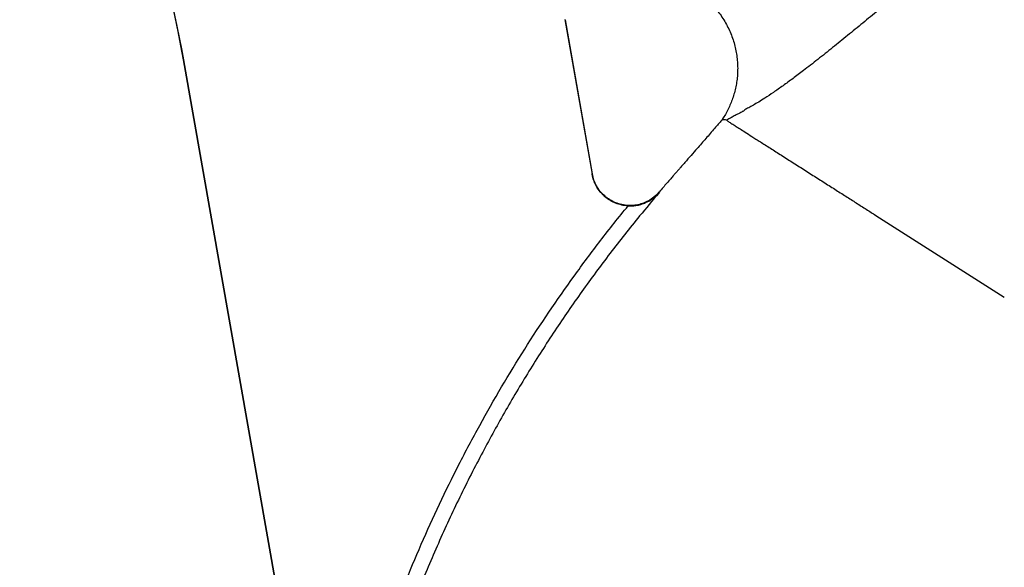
# Model space of a CAD drawing. Header units: millimetres. Extents: x 1284 to 2816, y 331 to 3596.
# Tile 10 of 18: x 1412 to 2055, y 1967 to 2324. Entities that reach past the tile are written whole.
import ezdxf

# ---------------------------------------------------------------- set-up
doc = ezdxf.new("R2010")
doc.units = ezdxf.units.MM

msp = doc.modelspace()

# ---------------------------------------------------------------- linework, layer by layer
at = {"color": 7, "linetype": 'Continuous', "lineweight": 25}
for p, q in [((1768.19, 2324.18), (1785.98, 2223.25)), ((1768.38, 2324.12), (1786.12, 2223.5)), ((1519.33, 2297.87), (1519.15, 2297.84)), ((1607.02, 1799.55), (1519.15, 2297.84)), ((1607.51, 1797.77), (1519.33, 2297.87)), ((1971.2, 2196.44), (2055.13, 2143.04))]:
    msp.add_line(p, q, dxfattribs=at)
for radius, end in [(800, 31.66328), (800.17, 27.05624)]:
    msp.add_arc((731.31, 2158.92), radius, 10, end, dxfattribs=at)
for points, knots in [([(2022.88, 2368.45), (2018.3, 2365.26), (2009.14, 2358.88), (1995.91, 2348.63), (1983.82, 2339.02), (1972.76, 2330.12), (1962.74, 2321.95), (1952.81, 2313.84), (1943, 2305.88), (1933.34, 2298.16), (1924.72, 2291.46), (1917.13, 2285.74), (1910.58, 2280.96), (1904.36, 2276.58), (1899.02, 2273), (1894.65, 2270.31), (1891.18, 2268.36), (1888.15, 2266.61), (1885.82, 2265.52), (1884.43, 2264.13), (1883.97, 2264.13), (1883.97, 2264.13)], [0, 0, 0, 0, 0.082829, 0.1657, 0.248559, 0.313509, 0.378634, 0.443755, 0.508753, 0.573593, 0.638353, 0.685494, 0.732804, 0.779985, 0.82695, 0.863158, 0.899542, 0.936039, 0.972402, 1, 1, 1, 1, 1]), ([(1821.86, 2352.3), (1822.67, 2352.29), (1824.78, 2352.26), (1828.2, 2351.94), (1832.1, 2351.35), (1836.01, 2350.48), (1839.88, 2349.34), (1843.68, 2347.94), (1847.39, 2346.28), (1851, 2344.36), (1854.47, 2342.2), (1857.8, 2339.8), (1860.96, 2337.18), (1863.94, 2334.34), (1866.81, 2331.19), (1869.53, 2327.75), (1872.05, 2324.01), (1874.25, 2320.15), (1876.15, 2316.17), (1877.73, 2312.12), (1879, 2308), (1879.96, 2303.85), (1880.63, 2299.68), (1880.99, 2295.52), (1881.07, 2291.38), (1880.86, 2287.3), (1880.39, 2283.28), (1879.65, 2279.35), (1878.67, 2275.52), (1877.46, 2271.81), (1876.02, 2268.24), (1874.39, 2264.82), (1872.62, 2261.61), (1871.31, 2259.61), (1870.67, 2258.64)], [0, 0, 0, 0, 0.018775, 0.048959, 0.079607, 0.110577, 0.141777, 0.173147, 0.204644, 0.236239, 0.26791, 0.299641, 0.331421, 0.363241, 0.395092, 0.430279, 0.465123, 0.499553, 0.533596, 0.567272, 0.600597, 0.633581, 0.66623, 0.698547, 0.730532, 0.762182, 0.793487, 0.824439, 0.855021, 0.885215, 0.914997, 0.944336, 0.973195, 1, 1, 1, 1]), ([(1883.97, 2264.13), (1883.97, 2264.13), (1883.94, 2264.13), (1882.87, 2263.21), (1880.8, 2262.51), (1878.09, 2260.85), (1875.66, 2259.58), (1874.34, 2258.86), (1873.67, 2258.5)], [0, 0, 0, 0, 0.000001, 0.005093, 0.253404, 0.501712, 0.750858, 1, 1, 1, 1]), ([(1870.69, 2258.64), (1869.12, 2256.84), (1865.64, 2252.8), (1860.24, 2246.59), (1855.13, 2240.71), (1850.56, 2235.48), (1847.56, 2232.04), (1845.5, 2229.68), (1844.44, 2228.47), (1843.32, 2227.19), (1842.11, 2225.81), (1840.75, 2224.26), (1839.13, 2222.41), (1836.29, 2219.17), (1833.09, 2215.52), (1830.6, 2212.6), (1829.74, 2211.59)], [0, 0, 0, 0, 0.114859, 0.256538, 0.39569, 0.48984, 0.590468, 0.615039, 0.640838, 0.667942, 0.696782, 0.729083, 0.766724, 0.815308, 0.936385, 1, 1, 1, 1]), ([(1873.67, 2258.5), (1873.26, 2258.66), (1872.45, 2258.98), (1871.3, 2258.76), (1870.65, 2258.58), (1870.7, 2258.6), (1870.72, 2258.61)], [0, 0, 0, 0, 0.2874428, 0.5749614, 0.862409, 1, 1, 1, 1]), ([(1873.67, 2258.5), (1874.22, 2258.15), (1875.33, 2257.44), (1877.01, 2256.37), (1877.85, 2255.84)], [0, 0, 0, 0, 0.4998342, 1, 1, 1, 1]), ([(1877.85, 2255.84), (1878.19, 2255.63), (1879.06, 2255.07), (1881.07, 2253.79), (1883.95, 2251.96), (1887.83, 2249.49), (1892.81, 2246.32), (1898.87, 2242.47), (1905.84, 2238.03), (1913.42, 2233.21), (1921.3, 2228.19), (1929.21, 2223.16), (1935.68, 2219.05), (1940.72, 2215.84), (1944.43, 2213.48), (1948.06, 2211.17), (1951.61, 2208.91), (1955.08, 2206.7), (1958.47, 2204.54), (1961.77, 2202.44), (1965, 2200.39), (1968.14, 2198.39), (1970.19, 2197.08), (1971.2, 2196.44)], [0.56081995, 0.56081995, 0.56081995, 0.56081995, 0.56533554, 0.56985113, 0.57436672, 0.57888231, 0.58339791, 0.5879135, 0.59242909, 0.59694468, 0.60146027, 0.60597586, 0.61049145, 0.61274925, 0.61500704, 0.61726484, 0.61952263, 0.62178043, 0.62403822, 0.62629602, 0.62855381, 0.63081161, 0.63306941, 0.63306941, 0.63306941, 0.63306941]), ([(1785.98, 2223.25), (1786, 2223.29), (1786.04, 2223.39), (1786.09, 2223.46), (1786.12, 2223.5)], [0, 0, 0, 0, 0.365388, 1, 1, 1, 1]), ([(1809.48, 2202.62), (1808.78, 2202.65), (1808.08, 2202.71), (1806.67, 2202.9), (1805.97, 2203.02), (1803.91, 2203.47), (1802.57, 2203.88), (1800.62, 2204.66), (1799.98, 2204.95), (1798.72, 2205.59), (1798.1, 2205.94), (1796.3, 2207.04), (1795.17, 2207.87), (1793.59, 2209.26), (1793.08, 2209.75), (1792.1, 2210.77), (1791.63, 2211.3), (1790.3, 2212.94), (1789.52, 2214.1), (1788.48, 2215.93), (1788.16, 2216.55), (1787.57, 2217.84), (1787.31, 2218.5), (1786.59, 2220.49), (1786.23, 2221.86), (1785.98, 2223.25)], [0, 0, 0, 0, 0.0625, 0.0625, 0.125, 0.125, 0.25, 0.25, 0.3125, 0.3125, 0.375, 0.375, 0.5, 0.5, 0.5625, 0.5625, 0.625, 0.625, 0.75, 0.75, 0.8125, 0.8125, 0.875, 0.875, 1, 1, 1, 1]), ([(1829.74, 2211.6), (1829.7, 2211.56), (1828.43, 2210.08), (1825.92, 2207.78), (1821.87, 2205.34), (1817.93, 2203.78), (1813.79, 2202.92), (1809.56, 2202.75), (1805.36, 2203.31), (1801.32, 2204.56), (1797.55, 2206.47), (1794.14, 2208.98), (1791.22, 2212.04), (1788.84, 2215.54), (1787.06, 2219.39), (1786.43, 2222.13), (1786.12, 2223.5)], [0, 0, 0, 0, 0.0026, 0.104111, 0.178788, 0.253464, 0.328122, 0.402779, 0.477425, 0.552072, 0.62672, 0.701369, 0.776027, 0.850685, 0.925342, 1, 1, 1, 1]), ([(1829.74, 2211.6), (1829.71, 2211.55), (1829.66, 2211.49), (1829.58, 2211.3), (1829.53, 2211.12), (1829.5, 2210.98)], [0, 0, 0, 0, 0.333412, 0.50555, 1, 1, 1, 1]), ([(1829.5, 2210.98), (1825.32, 2206.02), (1814.47, 2193.15), (1797.62, 2171.79), (1779.15, 2146.81), (1761.47, 2121.13), (1744.61, 2094.79), (1728.58, 2067.81), (1713.18, 2039.78), (1698.48, 2010.7), (1684.57, 1980.57), (1671.74, 1949.96), (1659.93, 1918.69), (1649.22, 1886.78), (1639.68, 1854.25), (1631.25, 1821.41), (1626.62, 1799.29), (1624.31, 1788.23)], [0, 0, 0, 0, 0.040954, 0.106335, 0.171734, 0.237115, 0.303157, 0.369219, 0.435262, 0.505078, 0.57494, 0.6448, 0.714615, 0.785934, 0.857302, 0.928674, 1, 1, 1, 1]), ([(1809.48, 2202.62), (1810.33, 2202.61), (1812.02, 2202.58), (1814.86, 2202.88), (1817.89, 2203.55), (1821.42, 2204.84), (1824.95, 2206.8), (1827.67, 2209.02), (1829.08, 2210.51), (1829.5, 2210.98), (1829.5, 2210.98)], [0, 0, 0, 0, 0.102641, 0.205428, 0.351625, 0.498058, 0.70392, 0.910003, 0.998738, 1, 1, 1, 1]), ([(1614.53, 1790.17), (1618.29, 1809.11), (1622.58, 1827.86), (1629.85, 1855.68), (1632.41, 1864.91), (1637.82, 1883.26), (1640.67, 1892.38), (1646.66, 1910.53), (1649.8, 1919.55), (1656.35, 1937.5), (1659.77, 1946.42), (1670.44, 1973.04), (1678.1, 1990.6), (1690.42, 2016.63), (1694.66, 2025.26), (1701.24, 2038.13), (1703.47, 2042.41), (1707.99, 2050.94), (1710.29, 2055.18), (1721.9, 2076.29), (1731.69, 2092.85), (1752.24, 2125.33), (1763, 2141.24), (1779.88, 2164.63), (1785.63, 2172.34), (1794.43, 2183.79), (1797.39, 2187.58), (1803.39, 2195.13), (1806.42, 2198.89), (1809.48, 2202.62)], [0, 0, 0, 0, 0.125, 0.125, 0.1875, 0.1875, 0.25, 0.25, 0.3125, 0.3125, 0.375, 0.375, 0.5, 0.5, 0.5625, 0.5625, 0.59375, 0.59375, 0.625, 0.625, 0.75, 0.75, 0.875, 0.875, 0.9375, 0.9375, 0.96875, 0.96875, 1, 1, 1, 1])]:
    msp.add_open_spline(points, degree=3, knots=knots, dxfattribs=at)

doc.saveas('drawing.dxf')
